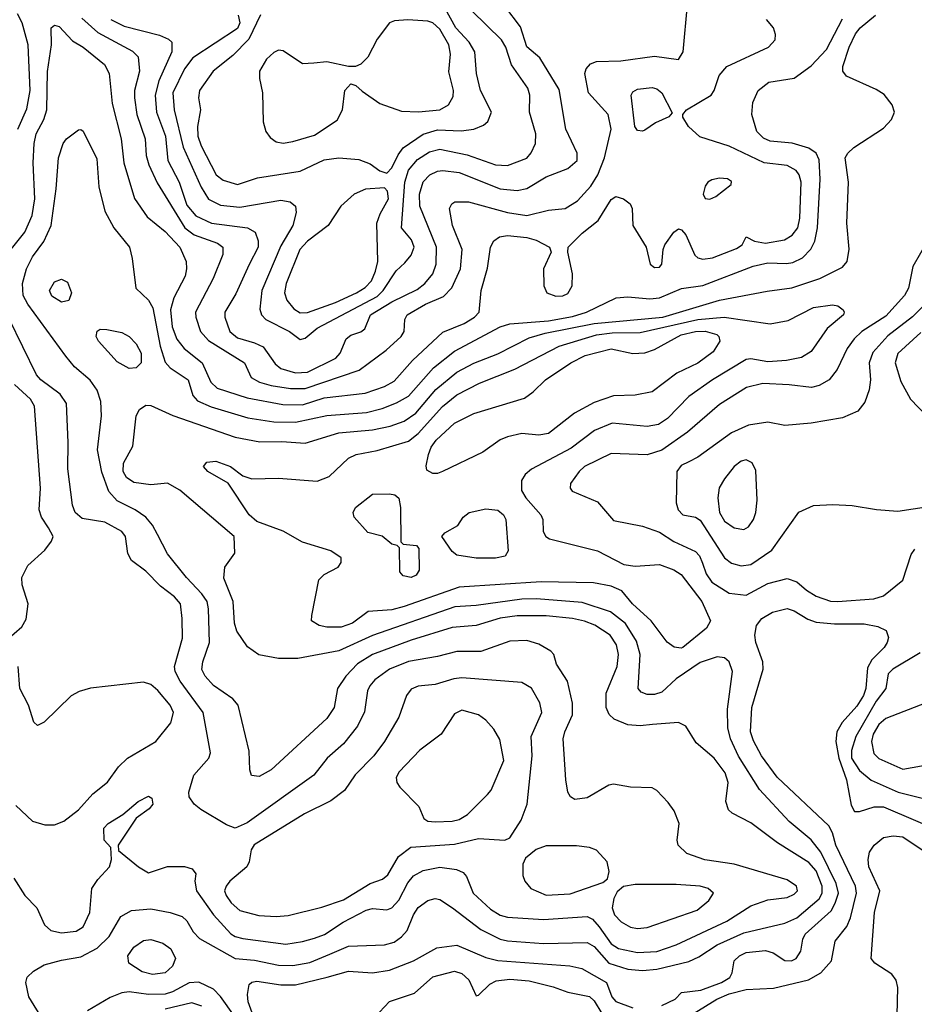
# Model space of a CAD drawing. Extents: x 1173029 to 1307123, y 522559 to 678521.
# Tile 21 of 256: x 1191461 to 1195173, y 547154 to 551239. Entities that reach past the tile are written whole.
import ezdxf

# ---------------------------------------------------------------- set-up
doc = ezdxf.new("R2010")
doc.units = 0

msp = doc.modelspace()

# ---------------------------------------------------------------- linework, layer by layer
at = {"layer": '0CON10XD'}
for points in [[(1191718.4, 551245), (1191785, 551186.1), (1191928.7, 551108.7), (1191952.5, 551085), (1191958.4, 551025), (1191938.2, 550945), (1191938.1, 550915), (1191947.5, 550845), (1191982.4, 550745), (1191985.3, 550674.7), (1191996.5, 550636.5), (1192031.7, 550561.7), (1192146.9, 550375), (1192185, 550346.7), (1192281.9, 550311.9), (1192304.7, 550294.7), (1192304.6, 550265), (1192264.1, 550165), (1192190.5, 550025), (1192191.4, 550005), (1192211.9, 549945), (1192245, 549907.9), (1192394.2, 549815), (1192421.4, 549755), (1192455.6, 549735), (1192505, 549721.1), (1192585, 549708.3), (1192645, 549708.9), (1192869.5, 549785), (1192982.1, 549867.9), (1193043.5, 549925), (1193056.5, 549945), (1193059.5, 549995), (1193068.5, 550015), (1193145, 550058.8), (1193219.8, 550090.2), (1193254.1, 550125.9), (1193289.5, 550205), (1193296.9, 550285), (1193257.2, 550385), (1193244.5, 550455.5), (1193254.2, 550475), (1193266.5, 550483.5), (1193322.7, 550482.7), (1193485, 550439.4), (1193565, 550426.6), (1193655, 550448.9), (1193725, 550455.5), (1193775, 550487.3), (1193831.3, 550548.7), (1193859.8, 550595), (1193887.8, 550665), (1193914.6, 550784.6), (1193902.2, 550845), (1193821.6, 550935), (1193805.4, 551015), (1193811.2, 551035), (1193829.4, 551055), (1193855, 551064.6), (1193955, 551068.5), (1194095, 551086.8), (1194195, 551074.2), (1194214.5, 551105.5), (1194231.7, 551301.7)], [(1191452.9, 550785), (1191490.6, 550869.4), (1191504.3, 550945), (1191496.2, 551135), (1191471, 551225), (1191452.6, 551262.6)], [(1191839.1, 551239.1), (1191895, 551211.9), (1192040.6, 551175), (1192078, 551158), (1192092.1, 551145), (1192092.1, 551105), (1192038.1, 550985), (1192022.7, 550925), (1192028.4, 550855), (1192066.3, 550755), (1192076.5, 550655), (1192122.6, 550565), (1192155, 550469.6), (1192191.8, 550425), (1192257.1, 550395), (1192405.7, 550375.8), (1192437.9, 550357.9), (1192450.8, 550320.8), (1192450, 550295), (1192412.9, 550222.9), (1192358.6, 550101.4), (1192312.3, 550025), (1192311.8, 550005), (1192333.4, 549945), (1192365, 549918.9), (1192435, 549898.8), (1192471.2, 549881.2), (1192521.4, 549811.4), (1192545, 549792), (1192605, 549773.8), (1192655, 549776.8), (1192773.5, 549835), (1192791.5, 549855), (1192815.7, 549915), (1192835, 549930), (1192876.6, 549943.4), (1192893.8, 549956.2), (1192916.6, 550015), (1193005, 550068.6), (1193110.4, 550119.6), (1193142.7, 550145), (1193175, 550184.5), (1193189.5, 550225), (1193190, 550295), (1193121.5, 550465), (1193120.2, 550515), (1193134.5, 550565.5), (1193162.3, 550595), (1193195, 550610.8), (1193216.8, 550613.2), (1193284.1, 550604.1), (1193455, 550537.2), (1193525, 550529.7), (1193565, 550538.7), (1193645, 550587.3), (1193735, 550621.3), (1193773.8, 550655), (1193773.8, 550685), (1193727.7, 550785), (1193699.4, 550949.4), (1193619.9, 551079.9), (1193565, 551125.7), (1193539.4, 551209.4), (1193473.8, 551295)], [(1192367.1, 551257.1), (1192375.2, 551225), (1192365, 551202.6), (1192179.5, 551080.5), (1192144.8, 551035), (1192096.5, 550935), (1192102.7, 550865), (1192139.2, 550709.2), (1192214.2, 550544.2), (1192243.9, 550493.8), (1192295, 550468.9), (1192375, 550460.6), (1192545, 550489.7), (1192583.3, 550483.3), (1192605.5, 550465.5), (1192608.7, 550438.7), (1192594.7, 550385), (1192545, 550300), (1192465.7, 550115), (1192457.3, 550037.3), (1192463.8, 550015), (1192482.5, 549995), (1192580, 549945), (1192625, 549912), (1192645, 549917.1), (1192695, 549959.1), (1192945, 550090.9), (1192969.8, 550115), (1193023.7, 550196.3), (1193059.8, 550230.2), (1193085, 550261.4), (1193097.2, 550295), (1193086.1, 550325), (1193045.4, 550375.4), (1193058.6, 550565), (1193075, 550614), (1193111.1, 550658.9), (1193160.8, 550690.8), (1193205, 550701.9), (1193318.2, 550678.2), (1193435, 550636.7), (1193485, 550633.2), (1193565, 550663.8), (1193583.6, 550686.4), (1193601.1, 550725), (1193602.7, 550765), (1193576, 550855), (1193577.8, 550925), (1193570, 550955), (1193501.5, 551051.5), (1193478, 551125), (1193460.8, 551155), (1193336.9, 551275)], [(1192460.6, 551259.4), (1192412, 551158), (1192345, 551090.7), (1192264.6, 551025), (1192207.5, 550945), (1192203.6, 550915), (1192211.1, 550865), (1192199.2, 550795), (1192200.2, 550755), (1192214.8, 550715), (1192276.8, 550595), (1192305, 550573.3), (1192365, 550555.3), (1192447.8, 550582.2), (1192625, 550609.7), (1192725, 550658), (1192785.3, 550665.3), (1192868.6, 550658.6), (1192915, 550640.8), (1192955, 550611.4), (1192985, 550602.5), (1193005, 550624.4), (1193031.4, 550678.6), (1193052.7, 550707.3), (1193135, 550763.8), (1193195, 550781.9), (1193292.9, 550777.1), (1193345.3, 550784.7), (1193385, 550800.9), (1193403.4, 550816.6), (1193418.2, 550855), (1193373.4, 550945), (1193356, 551016), (1193349.3, 551105), (1193326.7, 551145), (1193270.2, 551205), (1193226, 551285)], [(1193266.5, 548803.5), (1192925, 548683.7), (1192785, 548620.5), (1192615, 548588.2), (1192535, 548588.2), (1192454, 548604), (1192406.9, 548636.9), (1192362, 548702), (1192352.5, 548735), (1192347.6, 548825), (1192307.6, 548922.4), (1192313, 548967), (1192354.2, 549025.8), (1192350.6, 549095), (1192125, 549286.4), (1192075, 549316.1), (1192005, 549309.6), (1191935, 549318.8), (1191905, 549339.5), (1191890, 549365), (1191891.4, 549398.6), (1191930.8, 549469.2), (1191944.7, 549595.3), (1191958.8, 549621.2), (1191985, 549639.4), (1192005, 549637.9), (1192096.3, 549596.3), (1192355, 549506.8), (1192457.2, 549487.2), (1192549.2, 549489.2), (1192645, 549482.5), (1192785.5, 549524.5), (1192925, 549537.1), (1192997.7, 549552.3), (1193056.1, 549573.9), (1193105, 549607), (1193187.5, 549705), (1193275, 549776.7), (1193345, 549813.4), (1193445, 549852.8), (1193575, 549919.4), (1193641.8, 549938.2), (1193845, 549978.5), (1194129.4, 550005), (1194365, 550075.6), (1194562.5, 550112.5), (1194665, 550126.2), (1194780.6, 550165), (1194875, 550212.5), (1194894.4, 550235), (1194902.8, 550287.2), (1194893.3, 550395), (1194900, 550565), (1194886.2, 550665), (1194897.3, 550685), (1194921.8, 550708.2), (1195045, 550788.2), (1195078.2, 550825), (1195090.4, 550855), (1195081.5, 550885), (1195048, 550928), (1195015, 550949.3), (1194891.9, 551005), (1194876.4, 551025), (1194876.8, 551045), (1194903, 551125), (1194929.4, 551180.6), (1194948.5, 551205), (1195012, 551258)], [(1192555, 550726.4), (1192595, 550733.2), (1192685, 550760), (1192778, 550822), (1192800.8, 550865), (1192810, 550945), (1192835, 550972.5), (1192856.1, 550966.1), (1192881.7, 550941.7), (1192955, 550891.4), (1193045, 550859.3), (1193115.8, 550855.8), (1193205, 550865.3), (1193240, 550885), (1193259.8, 550920.3), (1193261.1, 550945), (1193241.7, 551021.7), (1193247.9, 551095), (1193242.3, 551135), (1193205, 551199.2), (1193175, 551225.3), (1193155, 551233.2), (1193071.5, 551238.5), (1193016.4, 551233.6), (1192995, 551225.7), (1192945, 551158), (1192905, 551083.3), (1192876.1, 551053.9), (1192855, 551043.8), (1192825, 551043.8), (1192735, 551064.4), (1192681.7, 551058.3), (1192635, 551055.4), (1192555, 551109.4), (1192535, 551111.9), (1192515, 551102.2), (1192485.5, 551075), (1192455.5, 551025), (1192455.5, 550995), (1192468.8, 550935), (1192471.5, 550815), (1192483.1, 550775), (1192500.2, 550750.2), (1192525, 550731.5), (1192555, 550726.4)], [(1193685, 550091.5), (1193715, 550093.1), (1193735, 550102.7), (1193752.9, 550135), (1193754.6, 550185), (1193735.5, 550275), (1193736.5, 550295), (1193795, 550352.5), (1193860.8, 550405), (1193915, 550492.9), (1193935, 550505.7), (1193966.7, 550495), (1193994.2, 550474.2), (1194002, 550455), (1194004.5, 550385), (1194060, 550295), (1194077.1, 550225), (1194095, 550210.6), (1194115, 550212.2), (1194125, 550224.2), (1194130.4, 550285), (1194137.7, 550305), (1194175, 550357.5), (1194195, 550370.5), (1194207.4, 550367.4), (1194225, 550346.7), (1194262, 550262), (1194275, 550250.3), (1194295, 550244.7), (1194335, 550251.2), (1194435, 550290), (1194458.6, 550305), (1194475, 550337.5), (1194509.4, 550319.4), (1194555, 550311.1), (1194634.5, 550325.5), (1194665.7, 550344.3), (1194689.4, 550375), (1194697.5, 550415), (1194702.8, 550565), (1194695.6, 550595), (1194683.3, 550613.3), (1194645, 550634.3), (1194549.4, 550645), (1194405, 550713.6), (1194283.3, 550753.3), (1194236.1, 550796.1), (1194212, 550835), (1194212, 550845), (1194227.1, 550865), (1194329.5, 550925), (1194342.9, 550945), (1194363.5, 551006.5), (1194394.4, 551045), (1194568, 551125), (1194595.8, 551155), (1194597.3, 551177.3), (1194588, 551205), (1194559.1, 551239.1)], [(1193935.7, 550084.3), (1193985, 550088.9), (1194075, 550081.3), (1194115, 550084.2), (1194206.4, 550123.7), (1194295, 550136.3), (1194504.1, 550215.9), (1194565, 550229.4), (1194643.2, 550226.8), (1194668.7, 550231.3), (1194708.6, 550251.4), (1194743.9, 550286.1), (1194760.2, 550319.7), (1194771.1, 550375), (1194782.2, 550577.8), (1194778, 550658), (1194765, 550684.6), (1194735.2, 550705.2), (1194666.5, 550726.5), (1194574.4, 550734.4), (1194547.2, 550747.2), (1194520, 550775), (1194498.8, 550845), (1194502.9, 550895), (1194525.5, 550945), (1194569.4, 550979.4), (1194675, 550996.2), (1194745, 551047.7), (1194808.9, 551115), (1194875, 551242.2)], [(1191375.4, 550225), (1191482.7, 550357.3), (1191513.3, 550426.7), (1191523.7, 550495), (1191517.2, 550645), (1191521, 550725), (1191530, 550765), (1191561.2, 550825), (1191573.8, 550865), (1191576.2, 551023.8), (1191593.1, 551135), (1191592, 551205), (1191605, 551215.7), (1191625, 551210), (1191680.6, 551150.6), (1191725, 551124.6), (1191812.6, 551052.6), (1191832.2, 551015), (1191845, 550891.2), (1191882.6, 550745), (1191893, 550645), (1191937.5, 550497.5), (1191990.4, 550420.4), (1192065, 550360), (1192126, 550295), (1192152.1, 550235), (1192153.8, 550205), (1192147.4, 550175), (1192100.6, 550085), (1192086.6, 550035), (1192094.4, 549965), (1192113.4, 549913.4), (1192144.1, 549874.1), (1192218.9, 549815), (1192254.8, 549735), (1192280.8, 549710.8), (1192405, 549670), (1192552.8, 549642.8), (1192635, 549641.5), (1192725, 549669.5), (1192895, 549690), (1192975, 549716.7), (1193015, 549739.4), (1193091.3, 549825), (1193217.3, 549942.8), (1193305, 549978.5), (1193348.7, 550005), (1193368, 550025), (1193376, 550115), (1193401.7, 550208.3), (1193414, 550295), (1193428.3, 550321.7), (1193452.1, 550337.9), (1193485, 550343.6), (1193565.2, 550335.2), (1193604, 550324), (1193658.8, 550295), (1193666.2, 550275), (1193634.5, 550205), (1193635.6, 550135), (1193648.8, 550105), (1193685, 550091.5)], [(1194045, 550775.7), (1194025, 550779.2), (1194013.6, 550795), (1193997.5, 550925), (1194005, 550940), (1194025, 550950.8), (1194085, 550957.5), (1194105, 550951.5), (1194125, 550935.6), (1194168.3, 550851.7), (1194154.1, 550835.9), (1194099.1, 550810.9), (1194055, 550780), (1194045, 550775.7)], [(1191561.2, 547085), (1191499.2, 547185), (1191486.9, 547245), (1191492.4, 547267.6), (1191518.5, 547291.5), (1191562.5, 547317.5), (1191635, 547338.1), (1191715, 547350.8), (1191782.8, 547387.2), (1191833.1, 547435), (1191881.2, 547518.8), (1191925, 547542.9), (1192005, 547549.8), (1192085.7, 547535.7), (1192135, 547518.2), (1192155, 547500.6), (1192181.2, 547455), (1192207.1, 547427.1), (1192355, 547344.3), (1192435, 547337.2), (1192535, 547317), (1192594.1, 547315.9), (1192665, 547327.7), (1192748.3, 547361.7), (1192825, 547396.2), (1192975, 547401.6), (1193015, 547412.2), (1193045, 547433.8), (1193069, 547461), (1193095, 547525.7), (1193115, 547556.4), (1193155, 547585.5), (1193185, 547593.8), (1193205, 547589.2), (1193257.5, 547555), (1193374.5, 547464.5), (1193455, 547424.7), (1193485, 547417.1), (1193635, 547406.2), (1193815, 547411.2), (1193845, 547394.2), (1193905.6, 547325.6), (1193985, 547300.3), (1194045, 547294.5), (1194105, 547300.6), (1194237.6, 547332.4), (1194279, 547351), (1194355, 547401), (1194465, 547450.2), (1194635, 547491.6), (1194685, 547512.8), (1194778, 547592), (1194791, 547615), (1194790.8, 547645), (1194765, 547708.4), (1194735, 547742.6), (1194605, 547823.9), (1194495, 547907.3), (1194417.2, 547947.2), (1194401.5, 547961.5), (1194391.5, 547995), (1194400.9, 548075), (1194388.4, 548115), (1194342.5, 548175), (1194268.2, 548238.3), (1194225, 548307.5), (1194195, 548323.9), (1194086.7, 548315), (1194035, 548309.2), (1193985, 548314.2), (1193927.7, 548337.8), (1193906.8, 548356.8), (1193894.7, 548385), (1193894, 548445), (1193939.8, 548555), (1193945.2, 548605.2), (1193937.5, 548645), (1193910.4, 548685), (1193847.4, 548727.4), (1193805, 548744.3), (1193755, 548754.8), (1193645, 548766.2), (1193525, 548765.9), (1193455, 548755.9), (1193355, 548725.7), (1193255, 548717), (1193085, 548664.4), (1192924.6, 548605.4), (1192863.4, 548566.6), (1192815, 548515.5), (1192780.4, 548465), (1192765.4, 548385), (1192735, 548340), (1192505, 548126.7), (1192455, 548100), (1192423.5, 548103.5), (1192416.5, 548126.5), (1192412.8, 548205), (1192367.5, 548395), (1192345, 548421.1), (1192265, 548477.3), (1192230.4, 548515), (1192217.4, 548542.6), (1192220.7, 548575), (1192248.6, 548655), (1192244.7, 548795), (1192238.9, 548825), (1192217.6, 548857.6), (1192152.7, 548925), (1192075, 549022.5), (1192032.8, 549102.8), (1192012, 549142), (1191984.8, 549174.8), (1191940.5, 549205), (1191865, 549242.6), (1191831.4, 549281.4), (1191802.1, 549362.1), (1191784.7, 549455), (1191800.4, 549595), (1191797.3, 549655), (1191782.4, 549702.4), (1191753.7, 549743.7), (1191689.2, 549799.2), (1191652.3, 549842.3), (1191495, 550058.9), (1191475.6, 550095), (1191473.2, 550145), (1191489, 550205), (1191515, 550255.5), (1191562.1, 550317.9), (1191591.9, 550385), (1191613.2, 550536.8), (1191622.3, 550665), (1191641.9, 550725), (1191655, 550744), (1191705, 550781.2), (1191715, 550783.8), (1191725, 550776.7), (1191781.7, 550661.7), (1191789.1, 550545), (1191813.8, 550445), (1191851.8, 550375), (1191917.1, 550295), (1191928.3, 550248.3), (1191942.9, 550125), (1191995, 550075.5), (1192013.9, 550043.9), (1192043.9, 549883.9), (1192065, 549818.2), (1192085, 549794.7), (1192160.4, 549745), (1192179.1, 549679.1), (1192198.3, 549658.3), (1192255, 549632.3), (1192407.3, 549587.3), (1192515, 549570.4), (1192605, 549568.7), (1192735, 549596.7), (1192900.6, 549609.4), (1192964.5, 549625.5), (1193025, 549648.9), (1193075, 549676.4), (1193178.4, 549795), (1193265, 549864.2), (1193455, 549964.7), (1193495, 549977.5), (1193655, 549989.5), (1193755, 550006.8), (1193813.5, 550025), (1193935.7, 550084.3)], [(1194325, 550494.2), (1194350, 550505), (1194412.5, 550555), (1194415, 550567.5), (1194397.9, 550577.9), (1194365, 550581.4), (1194332.5, 550575), (1194316.7, 550565), (1194305, 550547.5), (1194296.2, 550515), (1194305, 550496.7), (1194325, 550494.2)], [(1192625, 550023.3), (1192655, 550023.5), (1192771.2, 550065), (1192858.5, 550105), (1192895, 550127.9), (1192920.2, 550155), (1192938.1, 550195), (1192946.6, 550235), (1192943.3, 550395), (1192956.4, 550433.6), (1192991.5, 550495), (1192987.6, 550527.6), (1192975, 550541.2), (1192895.6, 550535.6), (1192848.6, 550515), (1192793.1, 550465), (1192741.5, 550385), (1192655, 550320.3), (1192624, 550286), (1192566.5, 550145), (1192559.5, 550105), (1192569.4, 550075), (1192599, 550039), (1192625, 550023.3)], [(1195230, 550325), (1195166.9, 550215), (1195148.4, 550125), (1195132, 550095), (1195055, 550008.6), (1194955.4, 549945), (1194922.8, 549915), (1194894.2, 549875), (1194852.9, 549787.1), (1194819.4, 549745), (1194778.8, 549721.2), (1194746.5, 549713.5), (1194653.8, 549723.8), (1194545, 549729.4), (1194477.3, 549712.7), (1194365, 549642.7), (1194232.5, 549527.5), (1194125, 549453.1), (1194065, 549433.4), (1193915, 549438.5), (1193804.4, 549385), (1193782.2, 549365), (1193746.9, 549315), (1193744.4, 549295), (1193753.3, 549283.3), (1193859.1, 549239.1), (1193925, 549161.8), (1194045, 549137.8), (1194115, 549113.3), (1194175, 549074.2), (1194265, 549032.5), (1194281.3, 549015), (1194294, 548984), (1194309.9, 548939.9), (1194333.3, 548905), (1194405, 548860), (1194475, 548851.4), (1194565, 548900.3), (1194645, 548920), (1194685, 548906.8), (1194725, 548871.6), (1194765, 548846.7), (1194825, 548827.1), (1194854.7, 548824.7), (1195005, 548835.9), (1195045, 548849.4), (1195125.6, 548914.4), (1195159.8, 549020.2), (1195175, 549042.9)], [(1191635, 550066.9), (1191595, 550091.4), (1191585.6, 550115), (1191605, 550150.8), (1191635, 550162.5), (1191659.3, 550149.3), (1191675.7, 550105), (1191665, 550073.8), (1191635, 550066.9)], [(1194205, 548631.6), (1194176, 548636), (1194147.2, 548657.2), (1194081.6, 548745), (1194003.9, 548815), (1193959.2, 548869.2), (1193915, 548888.8), (1193842.3, 548902.3), (1193625, 548907.1), (1193284.8, 548884.8), (1193056.1, 548803.9), (1193005, 548791.3), (1192906.8, 548783.2), (1192841.9, 548735), (1192795, 548718.8), (1192735, 548718.7), (1192703.8, 548725), (1192672, 548745), (1192672.7, 548767.3), (1192702, 548915), (1192725, 548937.5), (1192782.1, 548967.9), (1192795, 548987.5), (1192795, 549006.2), (1192752, 549035), (1192635, 549071.5), (1192555, 549117.6), (1192445, 549156.5), (1192413.3, 549185), (1192325.6, 549315.6), (1192242.5, 549365), (1192224.4, 549385.6), (1192237, 549403), (1192275, 549407.5), (1192336, 549385), (1192386.6, 549346.6), (1192424.6, 549334.6), (1192535, 549337.3), (1192696, 549324), (1192745, 549343.1), (1192825, 549420), (1192857.5, 549435), (1192945, 549451.8), (1193075, 549490.8), (1193115, 549521.7), (1193215.4, 549634.6), (1193275, 549682.4), (1193368.6, 549731.4), (1193515, 549789.5), (1193698.9, 549885), (1193855, 549931.7), (1193919.9, 549939.9), (1194035, 549941), (1194275.1, 549994.9), (1194384.5, 550004.5), (1194575, 549976.6), (1194649.1, 549990.9), (1194755, 550044.6), (1194833.8, 550056.2), (1194855, 550051.1), (1194878, 550035), (1194882.5, 550025), (1194878.6, 550015), (1194811.9, 549958.1), (1194745, 549861.9), (1194705, 549837.5), (1194642.5, 549825), (1194565, 549820), (1194495, 549831.3), (1194475, 549828.9), (1194336.2, 549745), (1194237.1, 549675), (1194149.2, 549585), (1194110.9, 549559.2), (1194065, 549551.8), (1193920, 549565), (1193845.6, 549534.4), (1193749.2, 549460.8), (1193585.3, 549374.7), (1193558.3, 549351.7), (1193543, 549327), (1193543.8, 549285), (1193561.2, 549255), (1193623.5, 549185), (1193631.1, 549165), (1193633.1, 549115), (1193644.4, 549095), (1193660, 549085), (1193858.8, 549035), (1193968.3, 548978.3), (1194015, 548971.8), (1194115, 548978.8), (1194175, 548956.5), (1194205, 548937.8), (1194290.8, 548825), (1194327.7, 548745), (1194311.2, 548715), (1194213.1, 548635), (1194205, 548631.6)], [(1195205, 550045.9), (1195165, 550006.2), (1195062.5, 549927.5), (1195001.3, 549858.7), (1194985.3, 549815), (1194990.8, 549745), (1194985, 549703.3), (1194967.4, 549652.6), (1194938.6, 549615), (1194875, 549587.7), (1194745, 549565.4), (1194635.7, 549555.7), (1194565, 549568.9), (1194485, 549556.2), (1194415, 549524.6), (1194275, 549424.6), (1194237.1, 549405), (1194205, 549388.8), (1194187.9, 549365), (1194184.6, 549235), (1194192.5, 549205), (1194212, 549185), (1194265, 549174.6), (1194285, 549163.2), (1194385, 549006.2), (1194415, 548983.9), (1194455, 548972.9), (1194495, 548978.4), (1194581.7, 549038.3), (1194693.9, 549196.1), (1194755, 549223.8), (1194835, 549227.6), (1194915, 549222.9), (1195016.2, 549206.2), (1195105, 549200.3), (1195276.9, 549226.9)], [(1191437, 547677), (1191482.2, 547605), (1191531.8, 547555), (1191564.6, 547484.6), (1191590, 547460), (1191635, 547450.7), (1191695, 547457.9), (1191725, 547475.6), (1191751.8, 547535), (1191761.2, 547635), (1191785, 547672.7), (1191833.8, 547725), (1191842.5, 547755), (1191840, 547805), (1191811.2, 547835), (1191810.8, 547885), (1191828.8, 547905), (1191888.9, 547941.1), (1191953.3, 547995), (1191995, 548018), (1192009.7, 548009.7), (1192013.8, 547985), (1191998.8, 547965), (1191944.2, 547925.8), (1191870, 547815), (1191871.7, 547791.7), (1191954.4, 547724.4), (1191995, 547700), (1192075, 547725.6), (1192145.5, 547725.5), (1192176.6, 547716.6), (1192191.4, 547695), (1192187.8, 547665), (1192194.6, 547625), (1192265.2, 547525.2), (1192337.3, 547447.3), (1192355, 547435.8), (1192387, 547427), (1192565, 547404.2), (1192635, 547414.2), (1192685, 547428.4), (1192725.5, 547444.5), (1192803.5, 547495), (1192898.6, 547545), (1192925, 547551.9), (1192985, 547546.9), (1193005, 547554.1), (1193034.1, 547585.8), (1193071.8, 547658.2), (1193095, 547686.6), (1193135, 547709.2), (1193205, 547723.7), (1193273.5, 547713.5), (1193301.2, 547701.2), (1193314.6, 547684.6), (1193342.5, 547615), (1193415, 547548.4), (1193455, 547524.7), (1193485, 547516.3), (1193635, 547506.2), (1193815, 547518.1), (1193838.2, 547508.2), (1193865, 547475.3), (1193915, 547405.3), (1193945, 547385.7), (1194025, 547369.6), (1194105, 547373), (1194185, 547401.1), (1194395, 547498.8), (1194495, 547562.8), (1194565, 547588.2), (1194645, 547597.5), (1194675, 547611.2), (1194687.8, 547625), (1194684.4, 547645), (1194645, 547670.9), (1194425.3, 547735.3), (1194304.3, 547754.3), (1194229.3, 547779.3), (1194193.1, 547815), (1194189.5, 547835), (1194197.3, 547905), (1194176.6, 547956.6), (1194151.5, 547991.5), (1194105, 548041.2), (1194085, 548052.5), (1193995.4, 548054.6), (1193925, 548066.9), (1193905, 548062.9), (1193815, 548011.4), (1193765, 548004), (1193746.2, 548015), (1193735.8, 548035), (1193726.7, 548085), (1193716.2, 548255), (1193723.3, 548285), (1193755.3, 548354.7), (1193755, 548403.3), (1193734.4, 548495), (1193688.8, 548565), (1193677.5, 548605), (1193665, 548618.8), (1193615, 548648.9), (1193565, 548663.8), (1193495, 548660.4), (1193375, 548618), (1193275, 548617.5), (1193195, 548596.5), (1193075, 548576.6), (1192995, 548544.7), (1192935, 548500.5), (1192913.3, 548475), (1192904.6, 548454.6), (1192892.4, 548367.6), (1192862.3, 548307.7), (1192805, 548235.5), (1192737.5, 548175), (1192681.5, 548105), (1192405, 547906.7), (1192355, 547884.7), (1192318.7, 547898.7), (1192212.4, 547962.4), (1192185.6, 547985), (1192164.2, 548015), (1192162.9, 548035), (1192184.4, 548105), (1192245.7, 548175), (1192252.7, 548197.3), (1192221.8, 548365), (1192127.2, 548495), (1192105.7, 548535), (1192103.2, 548555), (1192136.8, 548673.2), (1192135.9, 548755), (1192127.8, 548815), (1192104, 548845), (1192045, 548889.3), (1191985, 548950.5), (1191925, 548995.8), (1191909.5, 549025), (1191900, 549095), (1191885.2, 549115.2), (1191815, 549154.7), (1191720.1, 549170.1), (1191691.8, 549195), (1191680.8, 549225), (1191661.6, 549375), (1191662.9, 549485), (1191655, 549646), (1191628.8, 549685), (1191548.5, 549745), (1191530.8, 549765), (1191417.8, 549997.8)], [(1191915, 549792.2), (1191865, 549820), (1191788.6, 549905), (1191779.2, 549925), (1191783.3, 549946.7), (1191795.7, 549954.3), (1191823.2, 549953.2), (1191885, 549941.1), (1191915, 549924.2), (1191945, 549894), (1191965.5, 549855), (1191965.7, 549815), (1191945, 549794.2), (1191915, 549792.2)], [(1193195, 549355.8), (1193175, 549355.8), (1193150.6, 549370.6), (1193147.7, 549387.7), (1193156.9, 549435), (1193167.8, 549465), (1193189.1, 549495), (1193265, 549564.7), (1193346, 549605), (1193555, 549668.9), (1193591.9, 549695), (1193643.3, 549745), (1193747.8, 549815), (1193806.9, 549845), (1193915, 549873.4), (1194005, 549854.1), (1194055, 549857.2), (1194095, 549870.8), (1194205, 549931.2), (1194265, 549944.8), (1194305, 549946.1), (1194353, 549933), (1194362.2, 549925), (1194365.6, 549905), (1194338.5, 549861.5), (1194274.4, 549814.4), (1194187.6, 549772.4), (1194085, 549695.4), (1194015, 549681.1), (1193925, 549678.7), (1193845, 549650.7), (1193763.4, 549606.6), (1193655, 549522.5), (1193615, 549514.6), (1193545, 549522.7), (1193485, 549508.2), (1193454.7, 549495.3), (1193382.9, 549445), (1193215, 549364.3), (1193195, 549355.8)], [(1195199.4, 549940.6), (1195105, 549854.5), (1195093.8, 549815), (1195117.2, 549737.2), (1195156.4, 549665), (1195225, 549594.6)], [(1191407.1, 548665), (1191470, 548720), (1191488.3, 548751.7), (1191495.9, 548815), (1191471.3, 548895), (1191469.6, 548925), (1191494.5, 548975), (1191565, 549037.5), (1191593.8, 549075), (1191600.8, 549095), (1191581.1, 549131.1), (1191552, 549175), (1191542.7, 549205), (1191547.6, 549295), (1191522.4, 549635), (1191505.9, 549665), (1191440, 549725)], [(1194465, 549123.6), (1194485, 549134.5), (1194505.3, 549165), (1194515.8, 549195), (1194520.6, 549245), (1194515, 549368), (1194500.2, 549400.2), (1194475, 549413.2), (1194455, 549407.3), (1194425, 549385.4), (1194385, 549334.4), (1194363.4, 549296.6), (1194357.9, 549255), (1194364.8, 549195), (1194385, 549158.8), (1194425, 549130.4), (1194465, 549123.6)], [(1193085, 548924.4), (1193052.2, 548932.2), (1193038.3, 548948.3), (1193037.5, 549047.5), (1193027.5, 549057.5), (1193005, 549063.3), (1192965, 549096), (1192905, 549111.9), (1192848.6, 549175), (1192844.3, 549195), (1192854.3, 549215), (1192925, 549270.6), (1192995, 549272.5), (1193018.1, 549268.1), (1193034.2, 549254.2), (1193040.6, 549215), (1193042.5, 549072.5), (1193052.5, 549062.5), (1193107, 549057), (1193116.7, 549045), (1193118, 548955), (1193106, 548935), (1193085, 548924.4)], [(1193435, 549004.6), (1193355, 549005.6), (1193275, 549018), (1193255, 549033.3), (1193212.5, 549095), (1193225, 549110), (1193279.5, 549140.5), (1193301.2, 549175), (1193326.7, 549195), (1193395, 549209.1), (1193445, 549203.5), (1193467.8, 549185), (1193478.2, 549165), (1193488.1, 549035), (1193475, 549013.1), (1193435, 549004.6)], [(1194125, 547148.9), (1194180.6, 547175), (1194207, 547203), (1194286.8, 547213.2), (1194372.3, 547245), (1194407.1, 547265), (1194417.3, 547285), (1194425.5, 547335), (1194447.5, 547355), (1194475, 547368.9), (1194555, 547376.9), (1194587.3, 547367.3), (1194635, 547335.4), (1194663.3, 547335), (1194683.3, 547345), (1194702.5, 547375), (1194710.9, 547425), (1194720.3, 547445), (1194827.7, 547542.3), (1194845, 547573.5), (1194857.8, 547615), (1194849, 547655), (1194785.3, 547785.3), (1194745, 547836.5), (1194653.3, 547913.3), (1194531.2, 548045), (1194443.3, 548183.3), (1194410.2, 548255), (1194398.8, 548301.2), (1194398.3, 548378.3), (1194418.8, 548535), (1194405, 548574.4), (1194385, 548591.2), (1194355, 548596), (1194285, 548572.8), (1194185.2, 548504.8), (1194125, 548449.2), (1194095, 548439.6), (1194065, 548439.6), (1194039.1, 548449.1), (1194026.7, 548465), (1194035.3, 548605), (1194020.7, 548660.7), (1193974.6, 548734.6), (1193912.3, 548782.3), (1193795, 548820.6), (1193605, 548836.2), (1193544.6, 548835.4), (1193355, 548808.4), (1193266.5, 548803.5)], [(1194195, 547078), (1194353.7, 547176.3), (1194405, 547197.9), (1194475, 547215.2), (1194588.4, 547221.6), (1194733.6, 547256.4), (1194785.2, 547284.8), (1194828.9, 547335), (1194845, 547416), (1194892.7, 547477.2), (1194907.5, 547512.5), (1194932.8, 547615), (1194928.4, 547645), (1194847.5, 547815), (1194833.9, 547865), (1194817.9, 547895), (1194603.6, 548096.4), (1194538.6, 548185), (1194505, 548246.9), (1194493.7, 548285), (1194498.2, 548385), (1194545.4, 548545), (1194543.8, 548575), (1194515.5, 548655), (1194510.9, 548685), (1194517.5, 548725), (1194540, 548755), (1194585, 548781.1), (1194645, 548796), (1194675, 548786.7), (1194731.7, 548751.7), (1194765, 548739.7), (1194842.1, 548732.1), (1194965, 548732.5), (1195021.9, 548721.9), (1195055.6, 548705.6), (1195065.4, 548675.4), (1195060, 548655), (1195048, 548635), (1194996.3, 548583.7), (1194979.3, 548550.7), (1194972.3, 548465), (1194962, 548435), (1194935, 548391.6), (1194873.9, 548323.9), (1194851.2, 548285), (1194847.3, 548245), (1194859.6, 548175), (1194891.6, 548085), (1194910.6, 547980.6), (1194924.5, 547954.5), (1194945, 547953.5), (1195006.2, 547973.8), (1195045, 547973), (1195310.1, 547860.1)], [(1195197.4, 548612.6), (1195084.2, 548545), (1195064.2, 548525), (1195054.5, 548465), (1195015, 548411.6), (1194929.8, 548265), (1194912.6, 548207.4), (1194912.9, 548175), (1194945, 548124.2), (1194993.5, 548083.5), (1195105.9, 548034.1), (1195211.4, 548008.6)], [(1191445, 547978.9), (1191515, 547913.8), (1191565, 547899.1), (1191605, 547899.5), (1191645, 547913.6), (1191705, 547960.4), (1191765, 548027.8), (1191825, 548075.5), (1191870.7, 548139.3), (1191908.5, 548175), (1192025.4, 548245), (1192088.2, 548321.8), (1192099.1, 548365), (1192085.9, 548395), (1192035, 548456.2), (1192005, 548480.7), (1191975, 548490.7), (1191755, 548465.5), (1191707.9, 548452.1), (1191675, 548434), (1191563.3, 548325), (1191535, 548311.2), (1191520, 548325), (1191498.2, 548395), (1191462.2, 548465), (1191454.4, 548555)], [(1192525, 547518.2), (1192575, 547523.4), (1192715, 547557.6), (1192805, 547587.2), (1192915, 547655.3), (1192966.8, 547673.2), (1192988.3, 547691.7), (1193033.1, 547766.9), (1193083.8, 547806.2), (1193265, 547818.1), (1193365, 547841.7), (1193474.4, 547835.6), (1193494.5, 547845.5), (1193541.6, 547918.4), (1193567.3, 547985), (1193587.6, 548185), (1193583.3, 548265), (1193627.7, 548365), (1193619.6, 548405), (1193585.2, 548465.2), (1193545, 548489.7), (1193295, 548509), (1193262, 548505), (1193185, 548480.6), (1193115, 548473.9), (1193085, 548461.8), (1193066.2, 548435), (1193033.8, 548345), (1192975, 548244.4), (1192930.4, 548185), (1192853.7, 548106.3), (1192809.1, 548040.8), (1192752, 547998), (1192642.2, 547945), (1192434.3, 547815.7), (1192421.2, 547795), (1192413.8, 547745), (1192403.6, 547725), (1192333.3, 547665), (1192317.6, 547645), (1192311.4, 547625), (1192317.4, 547605), (1192338.6, 547575), (1192375, 547542.8), (1192453.2, 547523.2), (1192525, 547518.2)], [(1195221.4, 548405), (1195055, 548340.3), (1195025, 548314.7), (1195002, 548275), (1194995.7, 548245), (1195004.6, 548195), (1195025, 548173.3), (1195125, 548130), (1195257.2, 548152.8)], [(1193185, 547910.6), (1193255, 547914.6), (1193285, 547921.5), (1193318.7, 547941.3), (1193402.5, 548025), (1193417, 548043), (1193469.3, 548165), (1193453.1, 548253.1), (1193427.9, 548295), (1193395, 548332.5), (1193365, 548354.5), (1193295, 548374.5), (1193265, 548359.5), (1193209.5, 548275), (1193121.2, 548208.8), (1193035, 548118.2), (1193022.9, 548095), (1193026.2, 548075), (1193038.2, 548055), (1193116.7, 547975), (1193137.5, 547925), (1193155, 547914.4), (1193185, 547910.6)], [(1195101.1, 547108.9), (1195103.8, 547223.8), (1195097.8, 547255), (1195079.6, 547279.6), (1195008.6, 547325), (1194993.5, 547345), (1195007.4, 547535), (1195029.7, 547625), (1194984.8, 547725), (1194981.2, 547755), (1194987.1, 547785), (1195006.9, 547815), (1195045, 547845.6), (1195085, 547852.5), (1195125, 547848.6), (1195205, 547795.5)], [(1193645, 547607.1), (1193745, 547613.2), (1193880.9, 547659.1), (1193900, 547675), (1193907.5, 547705), (1193899.1, 547745), (1193855, 547793.5), (1193825, 547804.6), (1193771.1, 547811.1), (1193645, 547811.2), (1193603.8, 547796.2), (1193559.7, 547760.3), (1193548.6, 547735), (1193549.1, 547689.1), (1193557.5, 547665), (1193582.5, 547635), (1193645, 547607.1)], [(1194025, 547468.7), (1194065, 547472.7), (1194272, 547545), (1194320.8, 547585), (1194340, 547615), (1194318, 547635), (1194284.7, 547644.7), (1194185, 547651.1), (1194015, 547651.1), (1193966.5, 547643.5), (1193939.7, 547620.3), (1193926.6, 547593.4), (1193920, 547555), (1193929.2, 547525), (1193956.3, 547496.3), (1193995, 547473.9), (1194025, 547468.7)], [(1192012.2, 547277.8), (1191968.7, 547288.7), (1191914.4, 547325), (1191909.5, 547355), (1191935, 547390.9), (1191975, 547418.5), (1192005, 547423.3), (1192055, 547407.5), (1192087.9, 547385), (1192107.8, 547345), (1192095, 547312.5), (1192065, 547284.5), (1192012.2, 547277.8)], [(1192467.7, 547005), (1192409.5, 547165), (1192406, 547195), (1192413.6, 547236.4), (1192423.9, 547246.1), (1192445, 547250), (1192544.8, 547234.8), (1192605, 547235.7), (1192736.7, 547266.7), (1192825, 547291.9), (1192925, 547285.3), (1192995.3, 547295.3), (1193095, 547334.2), (1193191.3, 547388.7), (1193275, 547400), (1193395, 547348.6), (1193445, 547335.6), (1193743.2, 547313.3), (1193793.2, 547303.2), (1193895.5, 547245), (1193918.6, 547185), (1193935, 547165.3), (1194005, 547139.6)], [(1192913, 547077), (1192995, 547165.4), (1193099.4, 547200.6), (1193175, 547268.4), (1193265, 547291.4), (1193295, 547282.8), (1193325, 547256.5), (1193355, 547188.8), (1193365, 547192), (1193411.8, 547238.2), (1193438.2, 547251.8), (1193495, 547258.1), (1193575, 547251.5), (1193675, 547226.9), (1193735, 547205.3), (1193825, 547187.4), (1193845, 547169.2), (1193876.7, 547116.7)], [(1192352, 547105), (1192295, 547187.3), (1192265, 547216.5), (1192205, 547246.5), (1192165, 547243), (1192095, 547205.9), (1192065, 547197), (1191995, 547195.6), (1191915, 547206), (1191885, 547202.2), (1191837.2, 547182.8), (1191742.3, 547127.7)], [(1192216.5, 547146.6), (1192175, 547161), (1192065, 547133.7)]]:
    msp.add_lwpolyline(points, dxfattribs=at)

doc.saveas('drawing.dxf')
